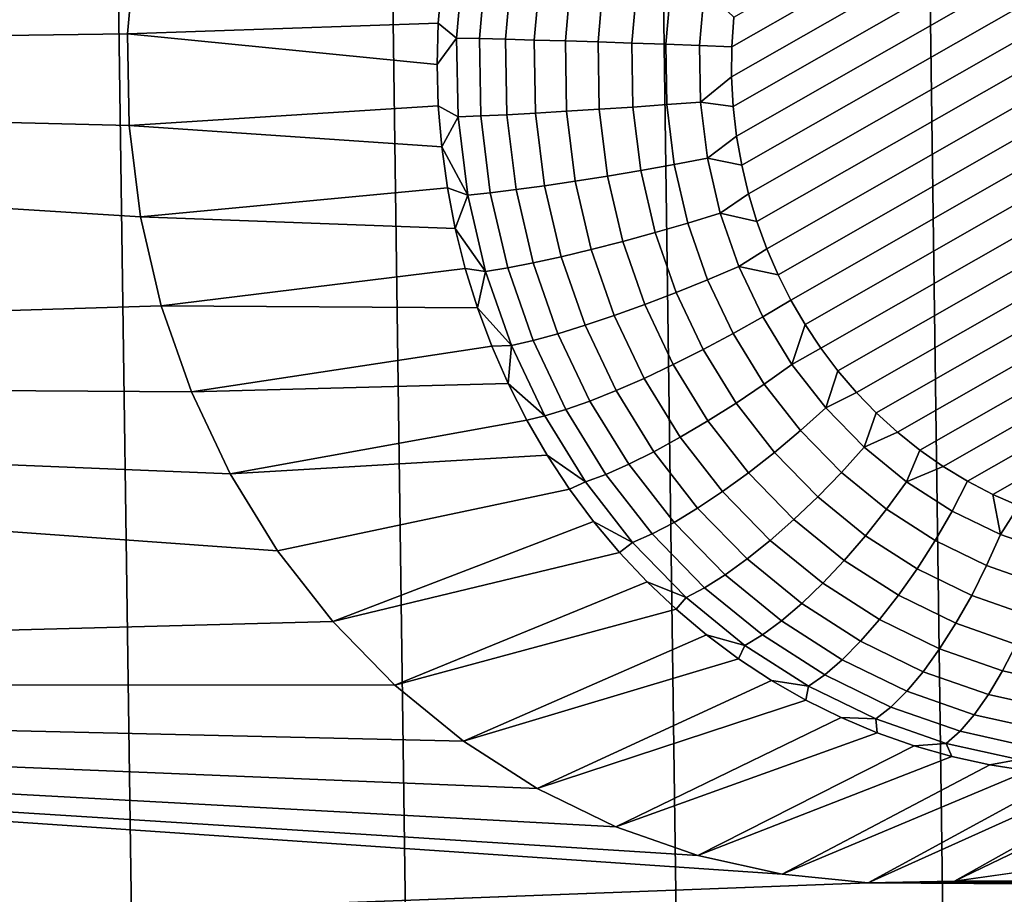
# Model space of a CAD drawing. Header units: metres. Extents: x -22 to 239, y -22 to 22.
# Tile 171 of 256: x 211.79 to 213, y -6.28 to -5.2. Entities that reach past the tile are written whole.
import ezdxf

# ---------------------------------------------------------------- set-up
doc = ezdxf.new("R2010")
doc.units = ezdxf.units.M
doc.layers.add('solid_10_151_033_XXX', color=7, linetype='CONTINUOUS')

msp = doc.modelspace()

# ---------------------------------------------------------------- linework, layer by layer
at = {"layer": 'solid_10_151_033_XXX'}
for points in [[(212.00592, -12.125679, 228.922043), (211.666092, 12.278622, 228.798355), (211.322037, 12.42083, 228.673126), (211.666092, -12.278622, 228.798355)], [(212.341324, -11.96209, 229.044113), (212.00592, 12.125679, 228.922043), (211.666092, 12.278622, 228.798355), (212.00592, -12.125679, 228.922043)], [(212.672134, -11.787946, 229.16452), (212.341324, 11.96209, 229.044113), (212.00592, 12.125679, 228.922043), (212.341324, -11.96209, 229.044113)], [(212.997879, -11.603481, 229.283081), (212.672134, 11.787946, 229.16452), (212.341324, 11.96209, 229.044113), (212.672134, -11.787946, 229.16452)], [(213.318314, -11.408838, 229.399719), (212.997879, 11.603481, 229.283081), (212.672134, 11.787946, 229.16452), (212.997879, -11.603481, 229.283081)], [(213.633255, -11.204146, 229.514343), (213.318314, 11.408838, 229.399719), (212.997879, 11.603481, 229.283081), (213.318314, -11.408838, 229.399719)], [(213.494934, -4.75915, 183.491516), (212.6642, -5.23289, 183.189148), (212.66658, -5.196164, 183.190018), (213.464905, -4.740932, 183.480591)], [(213.523773, -4.779317, 183.502014), (212.664001, -5.269675, 183.189087), (212.6642, -5.23289, 183.189148), (213.494934, -4.75915, 183.491516)], [(213.551315, -4.801344, 183.512039), (212.666, -5.306342, 183.189804), (212.664001, -5.269675, 183.189087), (213.523773, -4.779317, 183.502014)], [(213.577393, -4.825072, 183.52153), (212.670151, -5.342736, 183.191315), (212.666, -5.306342, 183.189804), (213.551315, -4.801344, 183.512039)], [(213.601883, -4.850353, 183.530441), (212.676422, -5.378626, 183.193604), (212.670151, -5.342736, 183.191315), (213.577393, -4.825072, 183.52153)], [(213.624725, -4.877068, 183.538757), (212.684753, -5.413842, 183.19664), (212.676422, -5.378626, 183.193604), (213.601883, -4.850353, 183.530441)], [(211.930145, -5.104104, 183.98616), (211.920212, -5.216819, 183.982544), (208.973618, -5.256501, 182.910065), (208.83522, -4.869054, 182.859695)], [(213.645798, -4.905026, 183.546432), (212.695068, -5.448248, 183.200394), (212.684753, -5.413842, 183.19664), (213.624725, -4.877068, 183.538757)], [(213.66507, -4.934038, 183.553436), (212.707275, -5.481658, 183.204834), (212.695068, -5.448248, 183.200394), (213.645798, -4.905026, 183.546432)], [(213.682495, -4.964028, 183.559784), (212.721252, -5.513919, 183.209915), (212.707275, -5.481658, 183.204834), (213.66507, -4.934038, 183.553436)], [(213.698181, -4.995081, 183.565491), (212.736954, -5.544971, 183.215637), (212.721252, -5.513919, 183.209915), (213.682495, -4.964028, 183.559784)], [(213.712158, -5.027343, 183.570587), (212.754379, -5.574962, 183.22197), (212.736954, -5.544971, 183.215637), (213.698181, -4.995081, 183.565491)], [(213.72438, -5.060751, 183.575027), (212.773636, -5.603974, 183.228989), (212.754379, -5.574962, 183.22197), (213.712158, -5.027343, 183.570587)], [(213.734695, -5.095158, 183.578781), (212.794724, -5.631932, 183.236664), (212.773636, -5.603974, 183.228989), (213.72438, -5.060751, 183.575027)], [(212.306976, -5.152758, 183.322952), (212.302795, -5.203543, 183.321426), (211.920212, -5.216819, 183.982544), (211.930145, -5.104104, 183.98616)], [(213.743027, -5.130374, 183.581818), (212.817566, -5.658647, 183.24498), (212.794724, -5.631932, 183.236664), (213.734695, -5.095158, 183.578781)], [(212.333893, -5.125391, 183.289536), (212.325378, -5.222109, 183.286438), (212.302795, -5.203543, 183.321426), (212.306976, -5.152758, 183.322952)], [(212.361771, -5.12773, 183.258347), (212.353394, -5.222696, 183.255295), (212.325378, -5.222109, 183.286438), (212.333893, -5.125391, 183.289536)], [(212.393646, -5.130853, 183.231339), (212.385483, -5.22348, 183.228363), (212.353394, -5.222696, 183.255295), (212.361771, -5.12773, 183.258347)], [(212.428909, -5.134699, 183.209045), (212.421005, -5.224445, 183.206177), (212.385483, -5.22348, 183.228363), (212.393646, -5.130853, 183.231339)], [(212.466873, -5.139194, 183.19191), (212.459274, -5.225572, 183.189148), (212.421005, -5.224445, 183.206177), (212.428909, -5.134699, 183.209045)], [(212.506805, -5.144247, 183.180267), (212.499527, -5.22684, 183.177612), (212.459274, -5.225572, 183.189148), (212.466873, -5.139194, 183.19191)], [(213.749298, -5.166264, 183.584091), (212.842056, -5.683928, 183.253891), (212.817566, -5.658647, 183.24498), (213.743027, -5.130374, 183.581818)], [(212.547913, -5.149763, 183.174316), (212.541, -5.228224, 183.171799), (212.499527, -5.22684, 183.177612), (212.506805, -5.144247, 183.180267)], [(212.589386, -5.155632, 183.17421), (212.58287, -5.229696, 183.171829), (212.541, -5.228224, 183.171799), (212.547913, -5.149763, 183.174316)], [(212.630447, -5.161742, 183.179932), (212.624313, -5.231229, 183.177704), (212.58287, -5.229696, 183.171829), (212.589386, -5.155632, 183.17421)], [(212.6642, -5.23289, 183.189148), (212.624313, -5.231229, 183.177704), (212.630447, -5.161742, 183.179932), (212.66658, -5.196164, 183.190018)], [(213.753448, -5.202659, 183.585617), (212.868134, -5.707655, 183.263382), (212.842056, -5.683928, 183.253891), (213.749298, -5.166264, 183.584091)], [(212.302795, -5.203543, 183.321426), (212.301407, -5.2545, 183.320923), (211.920212, -5.216819, 183.982544)], [(212.325378, -5.222109, 183.286438), (212.301407, -5.2545, 183.320923), (212.302795, -5.203543, 183.321426)], [(213.755447, -5.239326, 183.586334), (212.895676, -5.729683, 183.273407), (212.868134, -5.707655, 183.263382), (213.753448, -5.202659, 183.585617)], [(211.920212, -5.216819, 183.982544), (211.922195, -5.329852, 183.983261), (208.973618, -5.256501, 182.910065)], [(212.301407, -5.2545, 183.320923), (212.302795, -5.305457, 183.321426), (211.922195, -5.329852, 183.983261), (211.920212, -5.216819, 183.982544)], [(212.325378, -5.222109, 183.286438), (212.327087, -5.319236, 183.287048), (212.302795, -5.305457, 183.321426), (212.301407, -5.2545, 183.320923)], [(212.353394, -5.222696, 183.255295), (212.355072, -5.318063, 183.255905), (212.327087, -5.319236, 183.287048), (212.325378, -5.222109, 183.286438)], [(212.385483, -5.22348, 183.228363), (212.387115, -5.316497, 183.228958), (212.355072, -5.318063, 183.255905), (212.353394, -5.222696, 183.255295)], [(212.421005, -5.224445, 183.206177), (212.422592, -5.314568, 183.206741), (212.387115, -5.316497, 183.228958), (212.385483, -5.22348, 183.228363)], [(212.459274, -5.225572, 183.189148), (212.4608, -5.312315, 183.189697), (212.422592, -5.314568, 183.206741), (212.421005, -5.224445, 183.206177)], [(212.499527, -5.22684, 183.177612), (212.500992, -5.309781, 183.178146), (212.4608, -5.312315, 183.189697), (212.459274, -5.225572, 183.189148)], [(212.541, -5.228224, 183.171799), (212.542374, -5.307015, 183.172302), (212.500992, -5.309781, 183.178146), (212.499527, -5.22684, 183.177612)], [(212.58287, -5.229696, 183.171829), (212.584167, -5.304072, 183.172302), (212.542374, -5.307015, 183.172302), (212.541, -5.228224, 183.171799)], [(212.624313, -5.231229, 183.177704), (212.625549, -5.301009, 183.178146), (212.584167, -5.304072, 183.172302), (212.58287, -5.229696, 183.171829)], [(212.6642, -5.23289, 183.189148), (212.664001, -5.269675, 183.189087), (212.625549, -5.301009, 183.178146), (212.624313, -5.231229, 183.177704)], [(213.755249, -5.27611, 183.586258), (212.924515, -5.749851, 183.283905), (212.895676, -5.729683, 183.273407), (213.755447, -5.239326, 183.586334)], [(211.936096, -5.442157, 183.988327), (211.96167, -5.551855, 183.997635), (209.122543, -5.639508, 182.964279), (208.973618, -5.256501, 182.910065)], [(211.922195, -5.329852, 183.983261), (211.936096, -5.442157, 183.988327), (208.973618, -5.256501, 182.910065)], [(212.664001, -5.269675, 183.189087), (212.666, -5.306342, 183.189804), (212.625549, -5.301009, 183.178146)], [(213.752869, -5.312836, 183.585403), (212.954544, -5.768068, 183.29483), (212.924515, -5.749851, 183.283905), (213.755249, -5.27611, 183.586258)], [(212.302795, -5.305457, 183.321426), (212.306976, -5.356242, 183.322952), (211.922195, -5.329852, 183.983261)], [(212.327087, -5.319236, 183.287048), (212.306976, -5.356242, 183.322952), (212.302795, -5.305457, 183.321426)], [(212.500992, -5.309781, 183.178146), (212.511154, -5.392026, 183.181839), (212.471436, -5.398331, 183.193573), (212.4608, -5.312315, 183.189697)], [(212.542374, -5.307015, 183.172302), (212.552048, -5.385147, 183.175827), (212.511154, -5.392026, 183.181839), (212.500992, -5.309781, 183.178146)], [(212.584167, -5.304072, 183.172302), (212.593292, -5.377825, 183.175629), (212.552048, -5.385147, 183.175827), (212.542374, -5.307015, 183.172302)], [(212.625549, -5.301009, 183.178146), (212.634109, -5.370204, 183.181259), (212.593292, -5.377825, 183.175629), (212.584167, -5.304072, 183.172302)], [(212.666, -5.306342, 183.189804), (212.670151, -5.342736, 183.191315), (212.634109, -5.370204, 183.181259), (212.625549, -5.301009, 183.178146)], [(212.327087, -5.319236, 183.287048), (212.339005, -5.415548, 183.291382), (212.306976, -5.356242, 183.322952)], [(212.355072, -5.318063, 183.255905), (212.366776, -5.41263, 183.260162), (212.339005, -5.415548, 183.291382), (212.327087, -5.319236, 183.287048)], [(212.387115, -5.316497, 183.228958), (212.398529, -5.408734, 183.233109), (212.366776, -5.41263, 183.260162), (212.355072, -5.318063, 183.255905)], [(212.422592, -5.314568, 183.206741), (212.43364, -5.403936, 183.21077), (212.398529, -5.408734, 183.233109), (212.387115, -5.316497, 183.228958)], [(212.4608, -5.312315, 183.189697), (212.471436, -5.398331, 183.193573), (212.43364, -5.403936, 183.21077), (212.422592, -5.314568, 183.206741)], [(213.748322, -5.349261, 183.58374), (212.985626, -5.784235, 183.306137), (212.954544, -5.768068, 183.29483), (213.752869, -5.312836, 183.585403)], [(212.306976, -5.356242, 183.322952), (212.313919, -5.406683, 183.32547), (211.936096, -5.442157, 183.988327), (211.922195, -5.329852, 183.983261)], [(212.670151, -5.342736, 183.191315), (212.676422, -5.378626, 183.193604), (212.634109, -5.370204, 183.181259)], [(212.339005, -5.415548, 183.291382), (212.313919, -5.406683, 183.32547), (212.306976, -5.356242, 183.322952)], [(213.741623, -5.385253, 183.581299), (213.017548, -5.798253, 183.317764), (212.985626, -5.784235, 183.306137), (213.748322, -5.349261, 183.58374)], [(212.634109, -5.370204, 183.181259), (212.649887, -5.437945, 183.187012), (212.610123, -5.450027, 183.181747), (212.593292, -5.377825, 183.175629)], [(212.676422, -5.378626, 183.193604), (212.684753, -5.413842, 183.19664), (212.649887, -5.437945, 183.187012), (212.634109, -5.370204, 183.181259)], [(212.593292, -5.377825, 183.175629), (212.610123, -5.450027, 183.181747), (212.56987, -5.461635, 183.182312), (212.552048, -5.385147, 183.175827)], [(212.511154, -5.392026, 183.181839), (212.529922, -5.472543, 183.188675), (212.491058, -5.482538, 183.200714), (212.471436, -5.398331, 183.193573)], [(212.552048, -5.385147, 183.175827), (212.56987, -5.461635, 183.182312), (212.529922, -5.472543, 183.188675), (212.511154, -5.392026, 183.181839)], [(212.313919, -5.406683, 183.32547), (212.323593, -5.456608, 183.328995), (211.936096, -5.442157, 183.988327)], [(212.339005, -5.415548, 183.291382), (212.323593, -5.456608, 183.328995), (212.313919, -5.406683, 183.32547)], [(212.43364, -5.403936, 183.21077), (212.454041, -5.491425, 183.218185), (212.419571, -5.499031, 183.240768), (212.398529, -5.408734, 183.233109)], [(212.471436, -5.398331, 183.193573), (212.491058, -5.482538, 183.200714), (212.454041, -5.491425, 183.218185), (212.43364, -5.403936, 183.21077)], [(212.339005, -5.415548, 183.291382), (212.360977, -5.509835, 183.299393), (212.323593, -5.456608, 183.328995)], [(212.366776, -5.41263, 183.260162), (212.388351, -5.505208, 183.268021), (212.360977, -5.509835, 183.299393), (212.339005, -5.415548, 183.291382)], [(212.398529, -5.408734, 183.233109), (212.419571, -5.499031, 183.240768), (212.388351, -5.505208, 183.268021), (212.366776, -5.41263, 183.260162)], [(212.684753, -5.413842, 183.19664), (212.695068, -5.448248, 183.200394), (212.649887, -5.437945, 183.187012)], [(212.323593, -5.456608, 183.328995), (212.335999, -5.50585, 183.333511), (211.96167, -5.551855, 183.997635), (211.936096, -5.442157, 183.988327)], [(212.649887, -5.437945, 183.187012), (212.672714, -5.503378, 183.195312), (212.634445, -5.519769, 183.190598), (212.610123, -5.450027, 183.181747)], [(212.695068, -5.448248, 183.200394), (212.707275, -5.481658, 183.204834), (212.672714, -5.503378, 183.195312), (212.649887, -5.437945, 183.187012)], [(212.610123, -5.450027, 183.181747), (212.634445, -5.519769, 183.190598), (212.595627, -5.535518, 183.191696), (212.56987, -5.461635, 183.182312)], [(212.360977, -5.509835, 183.299393), (212.335999, -5.50585, 183.333511), (212.323593, -5.456608, 183.328995)], [(212.56987, -5.461635, 183.182312), (212.595627, -5.535518, 183.191696), (212.557037, -5.550317, 183.198547), (212.529922, -5.472543, 183.188675)], [(212.529922, -5.472543, 183.188675), (212.557037, -5.550317, 183.198547), (212.519424, -5.563877, 183.211029), (212.491058, -5.482538, 183.200714)], [(212.454041, -5.491425, 183.218185), (212.483505, -5.575934, 183.228912), (212.449982, -5.586254, 183.251846), (212.419571, -5.499031, 183.240768)], [(212.491058, -5.482538, 183.200714), (212.519424, -5.563877, 183.211029), (212.483505, -5.575934, 183.228912), (212.454041, -5.491425, 183.218185)], [(212.707275, -5.481658, 183.204834), (212.721252, -5.513919, 183.209915), (212.672714, -5.503378, 183.195312)], [(212.419571, -5.499031, 183.240768), (212.449982, -5.586254, 183.251846), (212.419525, -5.594634, 183.279358), (212.388351, -5.505208, 183.268021)], [(212.672714, -5.503378, 183.195312), (212.702271, -5.565681, 183.20607), (212.665939, -5.586176, 183.202072), (212.634445, -5.519769, 183.190598)], [(212.721252, -5.513919, 183.209915), (212.736954, -5.544971, 183.215637), (212.702271, -5.565681, 183.20607), (212.672714, -5.503378, 183.195312)], [(212.335999, -5.50585, 183.333511), (212.351074, -5.554242, 183.339005), (211.96167, -5.551855, 183.997635)], [(212.360977, -5.509835, 183.299393), (212.351074, -5.554242, 183.339005), (212.335999, -5.50585, 183.333511)], [(212.360977, -5.509835, 183.299393), (212.392731, -5.600911, 183.310944), (212.351074, -5.554242, 183.339005)], [(212.388351, -5.505208, 183.268021), (212.419525, -5.594634, 183.279358), (212.392731, -5.600911, 183.310944), (212.360977, -5.509835, 183.299393)], [(212.634445, -5.519769, 183.190598), (212.665939, -5.586176, 183.202072), (212.628998, -5.605867, 183.203842), (212.595627, -5.535518, 183.191696)], [(212.595627, -5.535518, 183.191696), (212.628998, -5.605867, 183.203842), (212.592163, -5.624371, 183.211334), (212.557037, -5.550317, 183.198547)], [(211.96167, -5.551855, 183.997635), (211.998688, -5.658023, 184.011108), (209.122543, -5.639508, 182.964279)], [(212.351074, -5.554242, 183.339005), (212.368759, -5.601619, 183.345444), (211.998688, -5.658023, 184.011108), (211.96167, -5.551855, 183.997635)], [(212.557037, -5.550317, 183.198547), (212.592163, -5.624371, 183.211334), (212.556152, -5.641325, 183.224411), (212.519424, -5.563877, 183.211029)], [(212.73819, -5.624072, 183.219147), (212.702271, -5.565681, 183.20607), (212.736954, -5.544971, 183.215637), (212.754379, -5.574962, 183.22197)], [(212.392731, -5.600911, 183.310944), (212.368759, -5.601619, 183.345444), (212.351074, -5.554242, 183.339005)], [(212.519424, -5.563877, 183.211029), (212.556152, -5.641325, 183.224411), (212.521667, -5.656401, 183.242813), (212.483505, -5.575934, 183.228912)], [(212.483505, -5.575934, 183.228912), (212.521667, -5.656401, 183.242813), (212.48938, -5.669304, 183.26619), (212.449982, -5.586254, 183.251846)], [(212.704239, -5.648412, 183.216003), (212.665939, -5.586176, 183.202072), (212.702271, -5.565681, 183.20607), (212.73819, -5.624072, 183.219147)], [(212.73819, -5.624072, 183.219147), (212.754379, -5.574962, 183.22197), (212.773636, -5.603974, 183.228989)], [(212.449982, -5.586254, 183.251846), (212.48938, -5.669304, 183.26619), (212.45993, -5.679781, 183.294067), (212.419525, -5.594634, 183.279358)], [(212.669571, -5.671798, 183.218597), (212.628998, -5.605867, 183.203842), (212.665939, -5.586176, 183.202072), (212.704239, -5.648412, 183.216003)], [(212.368759, -5.601619, 183.345444), (212.388992, -5.647821, 183.352798), (211.998688, -5.658023, 184.011108)], [(212.392731, -5.600911, 183.310944), (212.388992, -5.647821, 183.352798), (212.368759, -5.601619, 183.345444)], [(212.392731, -5.600911, 183.310944), (212.433868, -5.68763, 183.325912), (212.388992, -5.647821, 183.352798)], [(212.419525, -5.594634, 183.279358), (212.45993, -5.679781, 183.294067), (212.433868, -5.68763, 183.325912), (212.392731, -5.600911, 183.310944)], [(212.634872, -5.693773, 183.226868), (212.592163, -5.624371, 183.211334), (212.628998, -5.605867, 183.203842), (212.669571, -5.671798, 183.218597)], [(212.780029, -5.677814, 183.234375), (212.73819, -5.624072, 183.219147), (212.773636, -5.603974, 183.228989), (212.794724, -5.631932, 183.236664)], [(212.600815, -5.71391, 183.240662), (212.556152, -5.641325, 183.224411), (212.592163, -5.624371, 183.211334), (212.634872, -5.693773, 183.226868)], [(212.73819, -5.624072, 183.219147), (212.780029, -5.677814, 183.234375), (212.748825, -5.705694, 183.232239), (212.704239, -5.648412, 183.216003)], [(212.780029, -5.677814, 183.234375), (212.794724, -5.631932, 183.236664), (212.817566, -5.658647, 183.24498)], [(212.104813, -5.853634, 184.049728), (212.172699, -5.940835, 184.074432), (209.281891, -6.017781, 183.022278), (209.122543, -5.639508, 182.964279)], [(211.998688, -5.658023, 184.011108), (212.046585, -5.759, 184.028534), (209.122543, -5.639508, 182.964279)], [(212.104813, -5.853634, 184.049728), (209.122543, -5.639508, 182.964279), (212.046585, -5.759, 184.028534)], [(212.388992, -5.647821, 183.352798), (212.411728, -5.692693, 183.361084), (212.046585, -5.759, 184.028534), (211.998688, -5.658023, 184.011108)], [(212.433868, -5.68763, 183.325912), (212.411728, -5.692693, 183.361084), (212.388992, -5.647821, 183.352798)], [(212.568069, -5.731814, 183.259705), (212.521667, -5.656401, 183.242813), (212.556152, -5.641325, 183.224411), (212.600815, -5.71391, 183.240662)], [(212.704239, -5.648412, 183.216003), (212.748825, -5.705694, 183.232239), (212.716812, -5.732481, 183.235794), (212.669571, -5.671798, 183.218597)], [(212.537277, -5.747138, 183.283615), (212.48938, -5.669304, 183.26619), (212.521667, -5.656401, 183.242813), (212.568069, -5.731814, 183.259705)], [(212.827271, -5.726233, 183.251556), (212.780029, -5.677814, 183.234375), (212.817566, -5.658647, 183.24498), (212.842056, -5.683928, 183.253891)], [(212.509018, -5.759582, 183.311935), (212.45993, -5.679781, 183.294067), (212.48938, -5.669304, 183.26619), (212.537277, -5.747138, 183.283615)], [(212.669571, -5.671798, 183.218597), (212.716812, -5.732481, 183.235794), (212.684601, -5.757652, 183.24498), (212.634872, -5.693773, 183.226868)], [(212.483871, -5.768903, 183.344116), (212.433868, -5.68763, 183.325912), (212.45993, -5.679781, 183.294067), (212.509018, -5.759582, 183.311935)], [(212.780029, -5.677814, 183.234375), (212.827271, -5.726233, 183.251556), (212.799179, -5.757302, 183.250565), (212.748825, -5.705694, 183.232239)], [(212.827271, -5.726233, 183.251556), (212.842056, -5.683928, 183.253891), (212.868134, -5.707655, 183.263382)], [(212.43689, -5.736082, 183.370239), (212.046585, -5.759, 184.028534), (212.411728, -5.692693, 183.361084)], [(212.43689, -5.736082, 183.370239), (212.411728, -5.692693, 183.361084), (212.433868, -5.68763, 183.325912), (212.483871, -5.768903, 183.344116)], [(212.634872, -5.693773, 183.226868), (212.684601, -5.757652, 183.24498), (212.652832, -5.780716, 183.259598), (212.600815, -5.71391, 183.240662)], [(212.748825, -5.705694, 183.232239), (212.799179, -5.757302, 183.250565), (212.770142, -5.787153, 183.255203), (212.716812, -5.732481, 183.235794)], [(212.879288, -5.768721, 183.270493), (212.827271, -5.726233, 183.251556), (212.868134, -5.707655, 183.263382), (212.895676, -5.729683, 183.273407)], [(212.600815, -5.71391, 183.240662), (212.652832, -5.780716, 183.259598), (212.622116, -5.801225, 183.279373), (212.568069, -5.731814, 183.259705)], [(212.568069, -5.731814, 183.259705), (212.622116, -5.801225, 183.279373), (212.593048, -5.818777, 183.303909), (212.537277, -5.747138, 183.283615)], [(212.716812, -5.732481, 183.235794), (212.770142, -5.787153, 183.255203), (212.740753, -5.815203, 183.265411), (212.684601, -5.757652, 183.24498)], [(212.827271, -5.726233, 183.251556), (212.879288, -5.768721, 183.270493), (212.85463, -5.802588, 183.270752), (212.799179, -5.757302, 183.250565)], [(212.879288, -5.768721, 183.270493), (212.895676, -5.729683, 183.273407), (212.924515, -5.749851, 183.283905)], [(212.464355, -5.777841, 183.380234), (212.104813, -5.853634, 184.049728), (212.046585, -5.759, 184.028534), (212.43689, -5.736082, 183.370239)], [(212.483871, -5.768903, 183.344116), (212.464355, -5.777841, 183.380234), (212.43689, -5.736082, 183.370239)], [(212.537277, -5.747138, 183.283615), (212.593048, -5.818777, 183.303909), (212.566208, -5.83303, 183.332748), (212.509018, -5.759582, 183.311935)], [(212.684601, -5.757652, 183.24498), (212.740753, -5.815203, 183.265411), (212.711548, -5.840906, 183.28096), (212.652832, -5.780716, 183.259598)], [(212.799179, -5.757302, 183.250565), (212.85463, -5.802588, 183.270752), (212.828903, -5.835126, 183.276596), (212.770142, -5.787153, 183.255203)], [(212.935471, -5.804741, 183.290939), (212.879288, -5.768721, 183.270493), (212.924515, -5.749851, 183.283905), (212.954544, -5.768068, 183.29483)], [(212.483871, -5.768903, 183.344116), (212.542114, -5.843707, 183.365311), (212.494064, -5.81783, 183.391052), (212.464355, -5.777841, 183.380234)], [(212.509018, -5.759582, 183.311935), (212.566208, -5.83303, 183.332748), (212.542114, -5.843707, 183.365311), (212.483871, -5.768903, 183.344116)], [(212.879288, -5.768721, 183.270493), (212.935471, -5.804741, 183.290939), (212.914505, -5.84098, 183.292542), (212.85463, -5.802588, 183.270752)], [(212.995071, -5.833841, 183.312637), (212.935471, -5.804741, 183.290939), (212.954544, -5.768068, 183.29483), (212.985626, -5.784235, 183.306137)], [(212.464355, -5.777841, 183.380234), (212.494064, -5.81783, 183.391052), (212.172699, -5.940835, 184.074432), (212.104813, -5.853634, 184.049728)], [(212.652832, -5.780716, 183.259598), (212.711548, -5.840906, 183.28096), (212.683121, -5.86376, 183.301575), (212.622116, -5.801225, 183.279373)], [(212.770142, -5.787153, 183.255203), (212.828903, -5.835126, 183.276596), (212.802597, -5.865703, 183.287918), (212.740753, -5.815203, 183.265411)], [(212.995071, -5.833841, 183.312637), (212.985626, -5.784235, 183.306137), (213.017548, -5.798253, 183.317764)], [(212.622116, -5.801225, 183.279373), (212.683121, -5.86376, 183.301575), (212.656006, -5.883319, 183.326828), (212.593048, -5.818777, 183.303909)], [(212.85463, -5.802588, 183.270752), (212.914505, -5.84098, 183.292542), (212.892319, -5.875798, 183.299683), (212.828903, -5.835126, 183.276596)], [(212.935471, -5.804741, 183.290939), (212.995071, -5.833841, 183.312637), (212.978043, -5.871997, 183.315659), (212.914505, -5.84098, 183.292542)], [(213.057373, -5.855657, 183.335312), (212.995071, -5.833841, 183.312637), (213.017548, -5.798253, 183.317764), (213.050186, -5.81008, 183.329636)], [(212.494064, -5.81783, 183.391052), (212.525925, -5.855912, 183.402634), (212.172699, -5.940835, 184.074432)], [(212.542114, -5.843707, 183.365311), (212.525925, -5.855912, 183.402634), (212.494064, -5.81783, 183.391052)], [(212.593048, -5.818777, 183.303909), (212.656006, -5.883319, 183.326828), (212.630753, -5.899203, 183.356247), (212.566208, -5.83303, 183.332748)], [(212.740753, -5.815203, 183.265411), (212.802597, -5.865703, 183.287918), (212.77623, -5.893721, 183.304504), (212.711548, -5.840906, 183.28096)], [(212.542114, -5.843707, 183.365311), (212.607849, -5.911101, 183.389236), (212.559799, -5.89196, 183.414963), (212.525925, -5.855912, 183.402634)], [(212.566208, -5.83303, 183.332748), (212.630753, -5.899203, 183.356247), (212.607849, -5.911101, 183.389236), (212.542114, -5.843707, 183.365311)], [(212.711548, -5.840906, 183.28096), (212.77623, -5.893721, 183.304504), (212.75032, -5.918633, 183.326035), (212.683121, -5.86376, 183.301575)], [(212.828903, -5.835126, 183.276596), (212.892319, -5.875798, 183.299683), (212.869354, -5.908516, 183.312225), (212.802597, -5.865703, 183.287918)], [(212.914505, -5.84098, 183.292542), (212.978043, -5.871997, 183.315659), (212.959641, -5.908657, 183.324173), (212.892319, -5.875798, 183.299683)], [(212.995071, -5.833841, 183.312637), (213.057373, -5.855657, 183.335312), (213.044449, -5.895249, 183.339828), (212.978043, -5.871997, 183.315659)], [(212.525925, -5.855912, 183.402634), (212.559799, -5.89196, 183.414963), (212.249191, -6.019245, 184.10228), (212.172699, -5.940835, 184.074432)], [(212.683121, -5.86376, 183.301575), (212.75032, -5.918633, 183.326035), (212.725372, -5.939954, 183.352066), (212.656006, -5.883319, 183.326828)], [(212.802597, -5.865703, 183.287918), (212.869354, -5.908516, 183.312225), (212.846054, -5.938497, 183.329926), (212.77623, -5.893721, 183.304504)], [(212.892319, -5.875798, 183.299683), (212.959641, -5.908657, 183.324173), (212.940216, -5.943106, 183.338013), (212.869354, -5.908516, 183.312225)], [(212.978043, -5.871997, 183.315659), (213.044449, -5.895249, 183.339828), (213.029968, -5.93329, 183.349777), (212.959641, -5.908657, 183.324173)], [(212.559799, -5.89196, 183.414963), (212.595581, -5.92585, 183.427994), (212.249191, -6.019245, 184.10228)], [(212.607849, -5.911101, 183.389236), (212.595581, -5.92585, 183.427994), (212.559799, -5.89196, 183.414963)], [(212.656006, -5.883319, 183.326828), (212.725372, -5.939954, 183.352066), (212.701874, -5.957268, 183.382126), (212.630753, -5.899203, 183.356247)], [(212.630753, -5.899203, 183.356247), (212.701874, -5.957268, 183.382126), (212.680267, -5.970238, 183.415604), (212.607849, -5.911101, 183.389236)], [(212.77623, -5.893721, 183.304504), (212.846054, -5.938497, 183.329926), (212.822861, -5.965154, 183.352432), (212.75032, -5.918633, 183.326035)], [(212.607849, -5.911101, 183.389236), (212.680267, -5.970238, 183.415604), (212.633148, -5.957469, 183.441666), (212.595581, -5.92585, 183.427994)], [(212.869354, -5.908516, 183.312225), (212.940216, -5.943106, 183.338013), (212.920151, -5.974671, 183.356888), (212.846054, -5.938497, 183.329926)], [(212.959641, -5.908657, 183.324173), (213.029968, -5.93329, 183.349777), (213.014252, -5.969035, 183.36496), (212.940216, -5.943106, 183.338013)], [(212.595581, -5.92585, 183.427994), (212.633148, -5.957469, 183.441666), (212.333633, -6.088202, 184.133011), (212.249191, -6.019245, 184.10228)], [(212.75032, -5.918633, 183.326035), (212.822861, -5.965154, 183.352432), (212.800247, -5.987969, 183.379333), (212.725372, -5.939954, 183.352066)], [(212.172699, -5.940835, 184.074432), (212.249191, -6.019245, 184.10228), (209.281891, -6.017781, 183.022278)], [(212.725372, -5.939954, 183.352066), (212.800247, -5.987969, 183.379333), (212.778641, -6.006496, 183.410065), (212.701874, -5.957268, 183.382126)], [(212.846054, -5.938497, 183.329926), (212.920151, -5.974671, 183.356888), (212.899857, -6.002738, 183.380463), (212.822861, -5.965154, 183.352432)], [(212.940216, -5.943106, 183.338013), (213.014252, -5.969035, 183.36496), (212.997589, -6.00179, 183.385071), (212.920151, -5.974671, 183.356888)], [(212.633148, -5.957469, 183.441666), (212.672394, -5.98671, 183.455948), (212.333633, -6.088202, 184.133011)], [(212.680267, -5.970238, 183.415604), (212.672394, -5.98671, 183.455948), (212.633148, -5.957469, 183.441666)], [(212.701874, -5.957268, 183.382126), (212.778641, -6.006496, 183.410065), (212.758453, -6.020374, 183.444061), (212.680267, -5.970238, 183.415604)], [(212.822861, -5.965154, 183.352432), (212.899857, -6.002738, 183.380463), (212.8797, -6.02676, 183.408249), (212.800247, -5.987969, 183.379333)], [(212.680267, -5.970238, 183.415604), (212.758453, -6.020374, 183.444061), (212.713165, -6.013472, 183.470795), (212.672394, -5.98671, 183.455948)], [(212.920151, -5.974671, 183.356888), (212.997589, -6.00179, 183.385071), (212.980316, -6.030913, 183.409744), (212.899857, -6.002738, 183.380463)], [(213.014252, -5.969035, 183.36496), (213.090561, -5.985979, 183.392731), (213.077408, -6.01951, 183.414124), (212.997589, -6.00179, 183.385071)], [(212.672394, -5.98671, 183.455948), (212.713165, -6.013472, 183.470795), (212.424622, -6.146552, 184.166138), (212.333633, -6.088202, 184.133011)], [(212.800247, -5.987969, 183.379333), (212.8797, -6.02676, 183.408249), (212.860107, -6.046267, 183.439713), (212.778641, -6.006496, 183.410065)], [(212.997589, -6.00179, 183.385071), (213.077408, -6.01951, 183.414124), (213.063232, -6.049325, 183.439926), (212.980316, -6.030913, 183.409744)], [(212.713165, -6.013472, 183.470795), (212.755341, -6.037667, 183.486145), (212.424622, -6.146552, 184.166138)], [(212.758453, -6.020374, 183.444061), (212.755341, -6.037667, 183.486145), (212.713165, -6.013472, 183.470795)], [(212.778641, -6.006496, 183.410065), (212.860107, -6.046267, 183.439713), (212.841431, -6.060879, 183.474258), (212.758453, -6.020374, 183.444061)], [(212.899857, -6.002738, 183.380463), (212.980316, -6.030913, 183.409744), (212.962753, -6.05584, 183.438477), (212.8797, -6.02676, 183.408249)], [(212.726379, -6.252228, 184.275955), (212.832291, -6.262797, 184.314514), (209.451569, -6.391066, 183.08403), (209.281891, -6.017781, 183.022278)], [(212.622299, -6.229121, 184.238083), (212.726379, -6.252228, 184.275955), (209.281891, -6.017781, 183.022278)], [(212.521317, -6.193756, 184.201324), (212.622299, -6.229121, 184.238083), (209.281891, -6.017781, 183.022278)], [(212.424622, -6.146552, 184.166138), (212.521317, -6.193756, 184.201324), (209.281891, -6.017781, 183.022278)], [(212.333633, -6.088202, 184.133011), (212.424622, -6.146552, 184.166138), (209.281891, -6.017781, 183.022278)], [(212.249191, -6.019245, 184.10228), (212.333633, -6.088202, 184.133011), (209.281891, -6.017781, 183.022278)], [(212.758453, -6.020374, 183.444061), (212.841431, -6.060879, 183.474258), (212.798752, -6.059211, 183.501938), (212.755341, -6.037667, 183.486145)], [(212.755341, -6.037667, 183.486145), (212.798752, -6.059211, 183.501938), (212.521317, -6.193756, 184.201324), (212.424622, -6.146552, 184.166138)], [(212.8797, -6.02676, 183.408249), (212.962753, -6.05584, 183.438477), (212.945251, -6.076081, 183.470703), (212.860107, -6.046267, 183.439713)], [(212.980316, -6.030913, 183.409744), (213.063232, -6.049325, 183.439926), (213.048325, -6.074841, 183.46962), (212.962753, -6.05584, 183.438477)], [(212.860107, -6.046267, 183.439713), (212.945251, -6.076081, 183.470703), (212.928146, -6.091243, 183.505814), (212.841431, -6.060879, 183.474258)], [(212.798752, -6.059211, 183.501938), (212.843277, -6.078033, 183.518143), (212.521317, -6.193756, 184.201324)], [(212.841431, -6.060879, 183.474258), (212.843277, -6.078033, 183.518143), (212.798752, -6.059211, 183.501938)], [(212.841431, -6.060879, 183.474258), (212.928146, -6.091243, 183.505814), (212.888748, -6.094068, 183.534698), (212.843277, -6.078033, 183.518143)], [(212.962753, -6.05584, 183.438477), (213.048325, -6.074841, 183.46962), (213.03299, -6.095563, 183.50264), (212.945251, -6.076081, 183.470703)], [(212.843277, -6.078033, 183.518143), (212.888748, -6.094068, 183.534698), (212.622299, -6.229121, 184.238083), (212.521317, -6.193756, 184.201324)], [(212.945251, -6.076081, 183.470703), (213.03299, -6.095563, 183.50264), (213.017502, -6.111084, 183.538345), (212.928146, -6.091243, 183.505814)], [(212.888748, -6.094068, 183.534698), (212.935013, -6.107262, 183.551544), (212.622299, -6.229121, 184.238083)], [(212.928146, -6.091243, 183.505814), (212.935013, -6.107262, 183.551544), (212.888748, -6.094068, 183.534698)], [(212.928146, -6.091243, 183.505814), (213.017502, -6.111084, 183.538345), (212.981934, -6.117571, 183.568619), (212.935013, -6.107262, 183.551544)], [(212.935013, -6.107262, 183.551544), (212.981934, -6.117571, 183.568619), (212.726379, -6.252228, 184.275955), (212.622299, -6.229121, 184.238083)], [(212.981934, -6.117571, 183.568619), (213.029327, -6.124959, 183.585861), (212.726379, -6.252228, 184.275955)], [(213.220535, -6.124959, 183.655457), (213.267944, -6.117571, 183.672714), (213.044037, -6.245895, 184.391586), (212.938507, -6.260681, 184.35318)], [(213.017502, -6.111084, 183.538345), (213.029327, -6.124959, 183.585861), (212.981934, -6.117571, 183.568619)], [(213.029327, -6.124959, 183.585861), (213.077057, -6.129403, 183.603241), (212.832291, -6.262797, 184.314514), (212.726379, -6.252228, 184.275955)], [(213.124939, -6.130886, 183.620667), (213.172821, -6.129403, 183.638092), (212.938507, -6.260681, 184.35318), (212.832291, -6.262797, 184.314514)], [(213.077057, -6.129403, 183.603241), (213.124939, -6.130886, 183.620667), (212.832291, -6.262797, 184.314514)], [(213.172821, -6.129403, 183.638092), (213.220535, -6.124959, 183.655457), (212.938507, -6.260681, 184.35318)], [(229.901291, -6.260681, 190.527115), (212.938507, -6.260681, 184.35318), (213.044037, -6.245895, 184.391586)], [(212.832291, -6.262797, 184.314514), (233.388245, -6.391063, 191.796265), (228.40274, -6.421983, 189.981689), (209.451569, -6.391066, 183.08403)], [(230.007507, -6.262797, 190.565781), (212.832291, -6.262797, 184.314514), (212.938507, -6.260681, 184.35318)], [(230.007507, -6.262797, 190.565781), (233.388245, -6.391063, 191.796265), (212.832291, -6.262797, 184.314514)], [(229.901291, -6.260681, 190.527115), (230.007507, -6.262797, 190.565781), (212.938507, -6.260681, 184.35318)]]:
    msp.add_3dface(points, dxfattribs=at)

doc.saveas('drawing.dxf')
